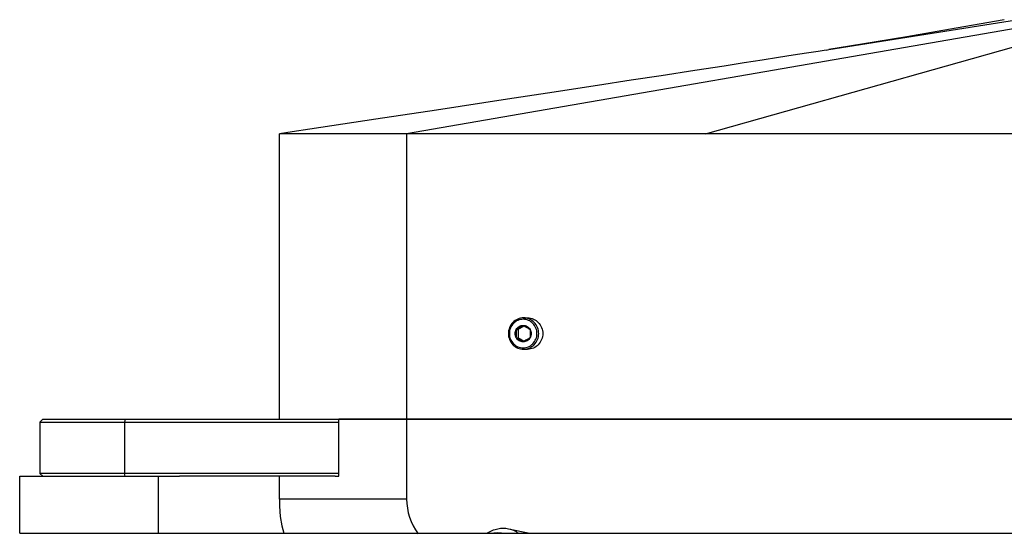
# Model space of a CAD drawing. Header units: millimetres. Extents: x -491 to 2059, y -393 to 795.
# Tile 164 of 256: x -4 to 13, y -60 to -51. Entities that reach past the tile are written whole.
import ezdxf

# ---------------------------------------------------------------- set-up
doc = ezdxf.new("R2010")
doc.units = ezdxf.units.MM
doc.header["$LTSCALE"] = 462.55
doc.layers.get('0').update_dxf_attribs({"linetype": 'CONTINUOUS'})
for name, color, linetype in [('_0219_COVER_TOP_PBL92', 7, 'CONTINUOUS'), ('_0302_DELTA_BOTTOM_COVER-3T_PBL111', 7, 'CONTINUOUS'), ('A2200202_ABL103', 7, 'CONTINUOUS'), ('DR1SM11A1001_ABL98', 7, 'CONTINUOUS'), ('DR1SM11P1002_PBL107', 7, 'CONTINUOUS'), ('DR1SM11P1003_PBL99', 7, 'CONTINUOUS'), ('M2000103__PBL91', 7, 'CONTINUOUS'), ('M2200103_PBL136', 7, 'CONTINUOUS'), ('M2200201_PBL104', 7, 'CONTINUOUS'), ('M2200301_PBL205', 7, 'CONTINUOUS'), ('new_view_12_VBL90', 7, 'CONTINUOUS'), ('P9140503_BOLT_PBL209', 7, 'CONTINUOUS')]:
    doc.layers.add(name, color=color, linetype=linetype)

# ---------------------------------------------------------------- blocks, each defined once
blk = doc.blocks.new('M2000103__PBL91', base_point=(5121.55, 3336.81))
at = {"layer": 'M2000103__PBL91', "color": 7}
for p, q in [((4873.12, 3341.81), (4872.62, 3341.31)), ((4872.62, 3341.31), (4872.62, 3332.31)), ((4872.62, 3341.31), (4924.97, 3341.31)), ((4873.12, 3341.81), (4924.97, 3341.81)), ((4873.12, 3331.81), (4872.62, 3332.31)), ((4924.97, 3332.31), (4872.62, 3332.31)), ((4924.31, 3331.81), (4897.07, 3331.81))]:
    blk.add_line(p, q, dxfattribs=at)
at = {"layer": 'M2000103__PBL91', "color": 2}
for p, q in [((4887.57, 3341.81), (4887.44, 3341.31)), ((4887.44, 3341.31), (4887.44, 3332.31)), ((4887.57, 3331.81), (4887.44, 3332.31))]:
    blk.add_line(p, q, dxfattribs=at)
blk = doc.blocks.new('_0219_COVER_TOP_PBL92', base_point=(5130.01, 3376.81))
at = {"layer": '_0219_COVER_TOP_PBL92', "color": 2}
for p, q in [((5052.45, 3411.81), (4936.83, 3391.81)), ((4989.2, 3391.81), (5060.01, 3411.81)), ((5010.79, 3406.56), (5043.63, 3411.81)), ((4936.83, 3391.81), (4936.83, 3341.81))]:
    blk.add_line(p, q, dxfattribs=at)
at = {"layer": '_0219_COVER_TOP_PBL92', "color": 7}
for p, q in [((5006.87, 3405.94), (5004.55, 3405.57)), ((5008.91, 3406.26), (5006.87, 3405.94)), ((5010.32, 3406.48), (5008.91, 3406.26)), ((5010.34, 3406.49), (5010.79, 3406.56)), ((4995.94, 3404.23), (4992.46, 3403.69)), ((4999.1, 3404.72), (4995.94, 3404.23)), ((5001.96, 3405.17), (4999.1, 3404.72)), ((5004.55, 3405.57), (5001.96, 3405.17)), ((4987.31, 3402.9), (4981.43, 3401.99)), ((4992.46, 3403.69), (4987.31, 3402.9)), ((4976.18, 3401.19), (4970.25, 3400.28)), ((4981.43, 3401.99), (4976.18, 3401.19)), ((4961.54, 3398.95), (4954.5, 3397.87)), ((4970.25, 3400.28), (4961.54, 3398.95)), ((4954.5, 3397.87), (4942.07, 3395.98)), ((4942.07, 3395.98), (4931.46, 3394.37)), ((4914.59, 3341.81), (4914.59, 3391.81)), ((5345.43, 3391.81), (4914.59, 3391.81)), ((5119.53, 3341.81), (4924.97, 3341.81))]:
    blk.add_line(p, q, dxfattribs=at)
for points in [[(5041.52, 3411.81), (5033.11, 3410.32), (5024.46, 3408.82), (5016.56, 3407.5), (5010.79, 3406.56)], [(4931.46, 3394.37), (4919.9, 3392.62), (4916.81, 3392.15), (4914.59, 3391.81)]]:
    blk.add_lwpolyline(points, dxfattribs=at)
blk = doc.blocks.new('DR1SM11P1003_PBL99', base_point=(5142.49, 2961.64))
at = {"layer": 'DR1SM11P1003_PBL99', "color": 7}
blk.add_line((4882.68, 3321.81), (5052.49, 3321.81), dxfattribs=at)
blk = doc.blocks.new('DR1SM11P1002_PBL107', base_point=(4883.08, 3326.81))
at = {"layer": 'DR1SM11P1002_PBL107', "color": 7}
for p, q in [((4869.08, 3321.81), (4869.08, 3331.81)), ((4869.08, 3331.81), (4897.07, 3331.81)), ((4893.37, 3321.81), (4893.37, 3331.81)), ((4869.08, 3321.81), (4882.68, 3321.81))]:
    blk.add_line(p, q, dxfattribs=at)
blk = doc.blocks.new('DR1SM11A1001_ABL98', base_point=(5142.49, 2966.64))
at = {"layer": 'DR1SM11P1002_PBL107'}
blk.add_blockref('DR1SM11P1002_PBL107', (4883.08, 3326.81), dxfattribs=at)
at = {"layer": 'DR1SM11P1003_PBL99'}
blk.add_blockref('DR1SM11P1003_PBL99', (5142.49, 2961.64), dxfattribs=at)
blk = doc.blocks.new('M2200201_PBL104', base_point=(4951.19, 3295.72))
at = {"layer": 'M2200201_PBL104', "color": 7}
for p, q in [((4954.71, 3322.62), (4958.41, 3321.81)), ((4939.68, 3292.45), (4940.03, 3294.61)), ((4956.53, 3294.61), (4956.18, 3292.45)), ((4957.92, 3294.61), (4957.53, 3292.27)), ((4968.59, 3289.84), (4969.38, 3294.61)), ((4968.94, 3289.65), (4969.76, 3294.61)), ((4934.56, 3284.16), (4932.62, 3272.31)), ((4957.88, 3280), (4958.56, 3284.16)), ((4959.39, 3284.55), (4959.92, 3283.97)), ((4959.5, 3281.44), (4959.92, 3283.97)), ((4964.39, 3283.91), (4959.63, 3284.95)), ((4963.13, 3283.27), (4959.92, 3283.97)), ((4956.62, 3272.31), (4957.13, 3275.47)), ((4957.97, 3272.13), (4958.1, 3272.92)), ((4932.71, 3271.73), (4932.62, 3272.31)), ((4932.62, 3272.31), (4956.62, 3272.31)), ((4933.3, 3271.14), (4932.71, 3271.73)), ((4957.21, 3271.73), (4956.62, 3272.31)), ((4957.97, 3272.13), (4957.21, 3271.73)), ((4957.3, 3271.14), (4957.21, 3271.73)), ((4958.44, 3272.02), (4957.97, 3272.13)), ((4944.37, 3268.72), (4933.3, 3271.14)), ((4933.3, 3271.14), (4957.3, 3271.14)), ((4958.9, 3270.79), (4957.3, 3271.14)), ((4959.69, 3268.72), (4944.37, 3268.72))]:
    blk.add_line(p, q, dxfattribs=at)
at = {"layer": 'M2200201_PBL104', "color": 2}
for p, q in [((4957.53, 3292.27), (4956.18, 3292.45)), ((4957.53, 3292.27), (4968.59, 3289.84)), ((4968.59, 3289.84), (4968.94, 3289.65))]:
    blk.add_line(p, q, dxfattribs=at)
at = {"layer": 'M2200201_PBL104', "color": 7}
for centre, radius, start, end in [((4934.62, 3288.15), 3.34, 297.7683, 300.8983), ((4934.39, 3288.53), 3.78, 300.9404, 305.7276), ((4920.63, 3294.2), 17.17, 324.2271, 325.8283), ((4917.15, 3315.61), 35.74, 299.6638, 300.9215), ((4944.85, 3314.05), 32.88, 294.6484, 296.2431), ((4951.84, 3289.48), 9.01, 326.889, 329.8444)]:
    blk.add_arc(centre, radius, start, end, dxfattribs=at)
for points, knots in [([(4950.89, 3321.85), (4951.49, 3322.2), (4952.73, 3322.74), (4954.1, 3322.76), (4954.71, 3322.62)], [0, 0, 0, 0, 0.529615, 1, 1, 1, 1]), ([(4954.71, 3322.62), (4955.16, 3322.52), (4955.76, 3322.29), (4956.28, 3321.94), (4956.41, 3321.85)], [0, 0, 0, 0, 0.741958, 1, 1, 1, 1]), ([(4936.22, 3285.09), (4937.15, 3285.93), (4938.65, 3288.33), (4939.44, 3290.98), (4939.68, 3292.45)], [0, 0, 0, 0, 0.4551, 1, 1, 1, 1]), ([(4956.18, 3292.45), (4956.02, 3291.48), (4955.87, 3289.61), (4956.19, 3287.06), (4957, 3285.09), (4958.05, 3284.29), (4958.56, 3284.16)], [0, 0, 0, 0, 0.321978, 0.604104, 0.827618, 1, 1, 1, 1]), ([(4957.53, 3292.27), (4957.39, 3291.4), (4957.26, 3289.76), (4957.54, 3287.51), (4958.25, 3285.77), (4959.18, 3285.06), (4959.63, 3284.95)], [0, 0, 0, 0, 0.321979, 0.604104, 0.827618, 1, 1, 1, 1]), ([(4968.54, 3285.78), (4968.49, 3286.09), (4968.33, 3287.44), (4968.42, 3288.81), (4968.59, 3289.84)], [0, 0, 0, 0, 0.231836, 1, 1, 1, 1]), ([(4968.78, 3285.85), (4968.75, 3286.15), (4968.68, 3287.42), (4968.78, 3288.7), (4968.94, 3289.65)], [0, 0, 0, 0, 0.237335, 1, 1, 1, 1]), ([(4934.56, 3284.16), (4934.71, 3284.19), (4935.32, 3284.39), (4935.86, 3284.76), (4936.22, 3285.09)], [0, 0, 0, 0, 0.225389, 1, 1, 1, 1])]:
    blk.add_open_spline(points, degree=3, knots=knots, dxfattribs=at)
for points in [[(4952.1, 3321.87), (4952.54, 3321.94), (4953, 3321.95), (4953.44, 3321.87)], [(4935.52, 3284.95), (4935.74, 3285), (4935.97, 3285.09), (4936.17, 3285.2)]]:
    blk.add_open_spline(points, degree=3, dxfattribs=at)
blk = doc.blocks.new('M2200103_PBL136', base_point=(5043.28, 3266.41))
at = {"layer": 'M2200103_PBL136', "color": 7}
for p, q in [((5036.53, 3265.5), (5037.46, 3271.2)), ((5046.35, 3269.34), (5045.56, 3269.42)), ((5036.53, 3265.5), (5036.87, 3264.52)), ((5050.04, 3261.63), (5036.87, 3264.52)), ((5036.87, 3264.52), (5049.71, 3264.52))]:
    blk.add_line(p, q, dxfattribs=at)
for points, knots in [([(5045.84, 3268.94), (5045.39, 3268.94), (5044.45, 3269.11), (5043.64, 3269.6), (5043.28, 3269.91)], [0, 0, 0, 0, 0.49032, 1, 1, 1, 1]), ([(5049.05, 3270.14), (5048.79, 3269.95), (5047.83, 3269.32), (5046.67, 3268.94), (5045.84, 3268.94)], [0, 0, 0, 0, 0.27903, 1, 1, 1, 1]), ([(5049.05, 3270.22), (5048.83, 3270.07), (5048, 3269.61), (5047.04, 3269.34), (5046.35, 3269.34)], [0, 0, 0, 0, 0.274282, 1, 1, 1, 1])]:
    blk.add_open_spline(points, degree=3, knots=knots, dxfattribs=at)
blk = doc.blocks.new('M2200301_PBL205', base_point=(5007.15, 3277.85))
at = {"layer": 'M2200301_PBL205', "color": 7}
for p, q in [((4969.54, 3286.1), (4968.75, 3286.27)), ((5045.56, 3269.42), (4987.22, 3282.22))]:
    blk.add_line(p, q, dxfattribs=at)
blk = doc.blocks.new('A2200202_ABL103', base_point=(4991.33, 3292.17))
at = {"layer": 'M2200103_PBL136'}
blk.add_blockref('M2200103_PBL136', (5043.28, 3266.41), dxfattribs=at)
at = {"layer": 'M2200201_PBL104'}
blk.add_blockref('M2200201_PBL104', (4951.19, 3295.72), dxfattribs=at)
at = {"layer": 'M2200301_PBL205'}
blk.add_blockref('M2200301_PBL205', (5007.15, 3277.85), dxfattribs=at)
blk = doc.blocks.new('_0302_DELTA_BOTTOM_COVER-3T_PBL111', base_point=(4996.48, 3282.81))
at = {"layer": '_0302_DELTA_BOTTOM_COVER-3T_PBL111', "color": 7}
for p, q in [((4924.97, 3331.81), (4924.97, 3341.81)), ((4924.97, 3341.81), (5047.23, 3341.81)), ((4914.59, 3327.81), (4914.59, 3331.81)), ((4924.31, 3331.81), (4924.97, 3331.81)), ((4938.33, 3294.61), (4939.43, 3291.32)), ((4993.65, 3223.81), (4988.02, 3223.81)), ((5078.37, 3223.81), (5003.84, 3223.81))]:
    blk.add_line(p, q, dxfattribs=at)
at = {"layer": '_0302_DELTA_BOTTOM_COVER-3T_PBL111', "color": 2}
for p, q in [((4936.83, 3341.81), (4936.83, 3327.81)), ((4936.83, 3327.81), (4914.59, 3327.81)), ((4954.75, 3246.17), (4985.2, 3246.17)), ((4995.39, 3246.17), (5052.12, 3246.17))]:
    blk.add_line(p, q, dxfattribs=at)
at = {"layer": '_0302_DELTA_BOTTOM_COVER-3T_PBL111', "color": 7}
for points in [[(4914.59, 3327.81), (4914.59, 3326.55), (4914.69, 3324.76), (4914.96, 3323.13), (4915.33, 3321.81)], [(4947.06, 3268.72), (4948.58, 3264.23), (4954.75, 3246.17)], [(4954.75, 3246.17), (4957.02, 3240.96), (4960.3, 3236.1), (4964.38, 3232.01), (4969.46, 3228.59), (4975.88, 3225.76), (4982.49, 3224.21), (4988.02, 3223.81)]]:
    blk.add_lwpolyline(points, dxfattribs=at)
at = {"layer": '_0302_DELTA_BOTTOM_COVER-3T_PBL111', "color": 2}
for centre, radius, start, end in [((7173.77, 3700.92), 2241.63, 191.23969, 191.70445), ((5001.76, 3243.26), 19.56, 237.3833, 242.9992)]:
    blk.add_arc(centre, radius, start, end, dxfattribs=at)
blk.add_open_spline([(4936.83, 3327.81), (4936.83, 3325.68), (4937.59, 3323.47), (4938.85, 3321.75)], degree=3, dxfattribs=at)
for points, knots in [([(4991.22, 3226.79), (4988.14, 3228.75), (4984.18, 3233.16), (4980.59, 3240.1), (4979.18, 3244.08), (4978.75, 3246.17)], [0, 0, 0, 0, 0.466447, 0.727048, 1, 1, 1, 1]), ([(5063.72, 3228.12), (5063.97, 3227.46), (5064.68, 3225.73), (5066.26, 3223.81), (5067.52, 3223.81)], [0, 0, 0, 0, 0.35934, 1, 1, 1, 1])]:
    blk.add_open_spline(points, degree=3, knots=knots, dxfattribs=at)
blk = doc.blocks.new('P9140503_BOLT_PBL209', base_point=(4957.67, 3356.81))
at = {"layer": 'P9140503_BOLT_PBL209', "color": 7}
for p, q in [((4957.32, 3359.56), (4958.03, 3359.56)), ((4956.05, 3357.53), (4956.35, 3357.53)), ((4956.05, 3356.09), (4956.35, 3356.09)), ((4957.32, 3354.06), (4958.03, 3354.06))]:
    blk.add_line(p, q, dxfattribs=at)
for points, knots in [([(4957.32, 3359.56), (4956.97, 3359.56), (4956.27, 3359.42), (4955.39, 3358.8), (4954.8, 3357.89), (4954.59, 3356.81), (4954.8, 3355.74), (4955.39, 3354.82), (4956.27, 3354.21), (4956.97, 3354.06), (4957.32, 3354.06)], [0, 0, 0, 0, 0.122991, 0.24717, 0.373005, 0.5, 0.626995, 0.75283, 0.877009, 1, 1, 1, 1]), ([(4957.25, 3359.31), (4956.94, 3359.31), (4956.3, 3359.18), (4955.5, 3358.62), (4954.96, 3357.79), (4954.78, 3356.81), (4954.96, 3355.83), (4955.5, 3355), (4956.3, 3354.44), (4956.94, 3354.31), (4957.25, 3354.31)], [0, 0, 0, 0, 0.122991, 0.24717, 0.373007, 0.500001, 0.626996, 0.752831, 0.877008, 1, 1, 1, 1]), ([(4957.25, 3354.31), (4957.57, 3354.31), (4958.21, 3354.44), (4959.01, 3355), (4959.54, 3355.83), (4959.73, 3356.81), (4959.54, 3357.79), (4959.01, 3358.62), (4958.21, 3359.18), (4957.57, 3359.31), (4957.25, 3359.31)], [0, 0, 0, 0, 0.122991, 0.24717, 0.373007, 0.500001, 0.626996, 0.752831, 0.877008, 1, 1, 1, 1]), ([(4957.32, 3354.06), (4957.66, 3354.06), (4958.37, 3354.21), (4959.25, 3354.82), (4959.84, 3355.74), (4960.04, 3356.81), (4959.84, 3357.89), (4959.25, 3358.8), (4958.37, 3359.42), (4957.66, 3359.56), (4957.32, 3359.56)], [0, 0, 0, 0, 0.122991, 0.24717, 0.373005, 0.5, 0.626995, 0.75283, 0.877009, 1, 1, 1, 1]), ([(4958.03, 3359.56), (4958.38, 3359.56), (4959.08, 3359.42), (4959.96, 3358.8), (4960.55, 3357.89), (4960.75, 3356.81), (4960.55, 3355.74), (4959.96, 3354.82), (4959.08, 3354.21), (4958.38, 3354.06), (4958.03, 3354.06)], [0, 0, 0, 0, 0.122991, 0.24717, 0.373007, 0.500002, 0.626996, 0.752831, 0.877008, 1, 1, 1, 1]), ([(4956.05, 3356.09), (4955.93, 3356.31), (4955.79, 3356.81), (4955.93, 3357.32), (4956.05, 3357.53)], [0, 0, 0, 0, 0.5, 1, 1, 1, 1]), ([(4956.05, 3357.53), (4956.17, 3357.75), (4956.52, 3358.12), (4957.01, 3358.25), (4957.25, 3358.25)], [0, 0, 0, 0, 0.503809, 1, 1, 1, 1]), ([(4956.05, 3357.53), (4956.15, 3357.59), (4956.56, 3357.82), (4956.96, 3358.06), (4957.25, 3358.25)], [0, 0, 0, 0, 0.260235, 1, 1, 1, 1]), ([(4956.05, 3356.09), (4956.06, 3356.33), (4956.09, 3356.81), (4956.06, 3357.29), (4956.05, 3357.53)], [0, 0, 0, 0, 0.500003, 1, 1, 1, 1]), ([(4957.42, 3358.16), (4957.34, 3358.11), (4956.99, 3357.89), (4956.63, 3357.68), (4956.35, 3357.53)], [0, 0, 0, 0, 0.238034, 1, 1, 1, 1]), ([(4956.35, 3357.53), (4956.36, 3357.47), (4956.37, 3357.23), (4956.38, 3356.99), (4956.38, 3356.81)], [0, 0, 0, 0, 0.24591, 1, 1, 1, 1]), ([(4957.25, 3358.25), (4957.36, 3358.2), (4957.77, 3357.97), (4958.17, 3357.72), (4958.46, 3357.53)], [0, 0, 0, 0, 0.260235, 1, 1, 1, 1]), ([(4957.25, 3358.25), (4957.49, 3358.25), (4957.99, 3358.12), (4958.34, 3357.75), (4958.46, 3357.53)], [0, 0, 0, 0, 0.496191, 1, 1, 1, 1]), ([(4958.46, 3357.53), (4958.48, 3357.29), (4958.5, 3356.81), (4958.48, 3356.33), (4958.46, 3356.09)], [0, 0, 0, 0, 0.499997, 1, 1, 1, 1]), ([(4958.46, 3357.53), (4958.58, 3357.32), (4958.71, 3356.81), (4958.58, 3356.31), (4958.46, 3356.09)], [0, 0, 0, 0, 0.5, 1, 1, 1, 1]), ([(4957.25, 3355.37), (4957.01, 3355.37), (4956.52, 3355.5), (4956.17, 3355.88), (4956.05, 3356.09)], [0, 0, 0, 0, 0.496191, 1, 1, 1, 1]), ([(4957.25, 3355.37), (4957.16, 3355.43), (4956.77, 3355.68), (4956.36, 3355.92), (4956.05, 3356.09)], [0, 0, 0, 0, 0.234505, 1, 1, 1, 1]), ([(4956.38, 3356.81), (4956.38, 3356.75), (4956.38, 3356.51), (4956.37, 3356.27), (4956.35, 3356.09)], [0, 0, 0, 0, 0.253317, 1, 1, 1, 1]), ([(4956.35, 3356.09), (4956.45, 3356.04), (4956.81, 3355.84), (4957.16, 3355.63), (4957.42, 3355.46)], [0, 0, 0, 0, 0.257392, 1, 1, 1, 1]), ([(4958.46, 3356.09), (4958.37, 3356.03), (4957.97, 3355.78), (4957.57, 3355.54), (4957.25, 3355.37)], [0, 0, 0, 0, 0.234504, 1, 1, 1, 1]), ([(4958.46, 3356.09), (4958.34, 3355.88), (4957.99, 3355.5), (4957.49, 3355.37), (4957.25, 3355.37)], [0, 0, 0, 0, 0.503809, 1, 1, 1, 1])]:
    blk.add_open_spline(points, degree=3, knots=knots, dxfattribs=at)
blk = doc.blocks.new('NEW_VIEW_12_VBL90', base_point=(5142.49, 3006.64))
at = {"layer": '_0219_COVER_TOP_PBL92'}
blk.add_blockref('_0219_COVER_TOP_PBL92', (5130.01, 3376.81), dxfattribs=at)
at = {"layer": '_0302_DELTA_BOTTOM_COVER-3T_PBL111'}
blk.add_blockref('_0302_DELTA_BOTTOM_COVER-3T_PBL111', (4996.48, 3282.81), dxfattribs=at)
at = {"layer": 'A2200202_ABL103'}
blk.add_blockref('A2200202_ABL103', (4991.33, 3292.17), dxfattribs=at)
at = {"layer": 'DR1SM11A1001_ABL98'}
blk.add_blockref('DR1SM11A1001_ABL98', (5142.49, 2966.64), dxfattribs=at)
at = {"layer": 'M2000103__PBL91'}
blk.add_blockref('M2000103__PBL91', (5121.55, 3336.81), dxfattribs=at)
at = {"layer": 'P9140503_BOLT_PBL209'}
blk.add_blockref('P9140503_BOLT_PBL209', (4957.67, 3356.81), dxfattribs=at)
blk = doc.blocks.new('W1')
at = {"layer": 'new_view_12_VBL90'}
blk.add_blockref('NEW_VIEW_12_VBL90', (5142.4919, 3006.6379), dxfattribs=at)

msp = doc.modelspace()

# ---------------------------------------------------------------- block references
at = {"xscale": 0.1, "yscale": 0.1, "zscale": 0.1}
msp.add_blockref('W1', (-490.832, -392.534), dxfattribs=at)

doc.saveas('drawing.dxf')
